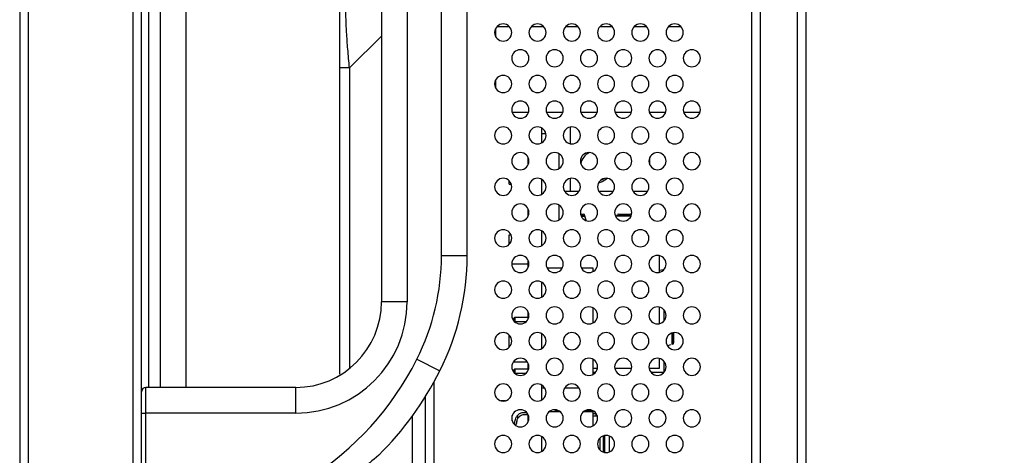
# Model space of a CAD drawing. Header units: millimetres. Extents: x 0 to 1118, y 0 to 864.
# Tile 50 of 256: x 582 to 601, y 338 to 346. Entities that reach past the tile are written whole.
import ezdxf

# ---------------------------------------------------------------- set-up
doc = ezdxf.new("R2010")
doc.units = ezdxf.units.MM
doc.styles.add('SLDTEXTSTYLE5', font='TXT', dxfattribs={"width": 0.75})
doc.dimstyles.new('SLDDIMSTYLE3', dxfattribs={"dimtxt": 4.7625, "dimasz": 3.556, "dimexe": 0, "dimexo": 0.0625, "dimgap": 1.190625, "dimtad": 1, "dimlfac": 6, "dimrnd": 1e-09, "dimzin": 4, "dimdsep": 46, "dimtxsty": 'SLDTEXTSTYLE5', "dimsah": 1, "dimcen": 0.09, "dimadec": 0, "dimazin": 1, "dimtfac": 1, "dimtofl": 0, "dimtmove": 0, "dimatfit": 3, "dimfxl": 1, "dimfrac": 2, "dimtolj": 1, "dimtzin": 12, "dimarcsym": 0})

# ---------------------------------------------------------------- blocks, each defined once
blk = doc.blocks.new('_D_10')
at = {"color": 7, "linetype": 'Continuous', "lineweight": 0}
for p, q in [((591.386, 475.061), (619.969, 475.061)), ((618.969, 475.061), (618.969, 305.578)), ((584.886, 305.578), (619.969, 305.578))]:
    blk.add_line(p, q, dxfattribs=at)
at = {"color": 7, "linetype": 'Continuous', "lineweight": 18}
for points in [[(618.969, 475.061), (618.588, 471.505), (619.35, 471.505)], [(618.969, 305.578), (619.35, 309.134), (618.588, 309.134)]]:
    blk.add_solid(points, dxfattribs=at)
at = {"color": 7, "linetype": 'Continuous', "lineweight": 18, "insert": (612.83, 382.123), "char_height": 4.7625, "attachment_point": 1, "rotation": 90, "style": 'SLDTEXTSTYLE5'}
blk.add_mtext('1016.90', dxfattribs=at)

msp = doc.modelspace()

# ---------------------------------------------------------------- linework, layer by layer
at = {"color": 7, "linetype": 'Continuous', "lineweight": 25}
for p, q in [((581.6857, 513.636), (581.6857, 309.911)), ((581.8524, 513.636), (581.8524, 309.911)), ((583.8857, 513.636), (583.8857, 309.911)), ((584.0524, 309.911), (584.0524, 513.636)), ((595.9191, 318.411), (595.9191, 430.2776)), ((596.0857, 318.411), (596.0857, 430.2776)), ((596.8024, 430.2776), (596.8024, 305.7443)), ((596.9691, 430.2776), (596.9691, 305.7443)), ((588.7191, 353.811), (588.7191, 340.8443)), ((589.2191, 353.811), (589.2191, 340.8443)), ((589.8857, 341.7448), (589.8857, 352.9105)), ((590.3857, 341.7448), (590.3857, 352.9105)), ((587.9024, 346.6848), (587.9024, 339.4368)), ((590.9357, 346.1503), (590.9357, 346.005)), ((590.9357, 345.1503), (590.9357, 345.005)), ((591.2601, 344.5276), (591.5781, 344.5276)), ((591.5691, 344.505), (591.5691, 344.5276)), ((591.9267, 344.5276), (592.2447, 344.5276)), ((592.5934, 344.5276), (592.9114, 344.5276)), ((593.2601, 344.5276), (593.5781, 344.5276)), ((593.9267, 344.5276), (594.2447, 344.5276)), ((593.9274, 344.5256), (593.9274, 344.5276)), ((594.5934, 344.5276), (594.9114, 344.5276)), ((591.8357, 343.9333), (591.8357, 344.222)), ((592.3941, 343.9128), (592.3941, 344.2424)), ((591.9158, 344.1103), (591.8357, 344.1103)), ((591.5691, 343.505), (591.5691, 343.6503)), ((592.1691, 343.722), (592.1691, 343.4333)), ((593.9274, 343.6297), (593.9274, 343.5256)), ((591.8357, 342.9333), (591.8357, 343.222)), ((592.3941, 342.9926), (592.3941, 343.2424)), ((591.2024, 343.1326), (591.2024, 343.1966)), ((591.2024, 343.1326), (591.2431, 343.1326)), ((592.2757, 342.9926), (592.3941, 342.9926)), ((592.3941, 342.9926), (592.5624, 342.9926)), ((592.9424, 342.9926), (593.2291, 342.9926)), ((593.609, 342.9926), (593.8958, 342.9926)), ((591.5691, 342.505), (591.5691, 342.6503)), ((592.1691, 342.722), (592.1691, 342.4333)), ((592.5884, 342.548), (592.639, 342.548)), ((592.6714, 342.5162), (592.5975, 342.5162)), ((592.6009, 342.5082), (592.674, 342.5082)), ((592.6629, 342.5427), (592.639, 342.548)), ((592.6714, 342.5162), (592.6629, 342.5427)), ((592.6714, 342.5162), (592.674, 342.5082)), ((592.7054, 342.4099), (592.674, 342.5082)), ((593.2946, 342.5082), (593.2971, 342.5162)), ((593.5706, 342.5082), (593.2946, 342.5082)), ((593.2971, 342.5162), (593.3056, 342.5427)), ((593.574, 342.5162), (593.2971, 342.5162)), ((593.3295, 342.548), (593.3056, 342.5427)), ((593.3295, 342.548), (593.3561, 342.548)), ((593.3561, 342.548), (593.5287, 342.548)), ((593.5287, 342.548), (593.5552, 342.548)), ((593.5791, 342.5427), (593.5552, 342.548)), ((593.5791, 342.5427), (593.5809, 342.5376)), ((591.2024, 342.1468), (591.2374, 342.1468)), ((591.2024, 341.9586), (591.2024, 342.1468)), ((591.8357, 341.9333), (591.8357, 342.222)), ((589.8857, 341.7448), (590.3857, 341.7448)), ((594.1249, 341.4156), (594.1249, 341.7396)), ((591.2524, 341.5801), (591.5691, 341.5801)), ((591.5691, 341.505), (591.5691, 341.6503)), ((592.2327, 341.499), (591.9388, 341.499)), ((592.8357, 341.499), (592.6055, 341.499)), ((592.8357, 341.4333), (592.8357, 341.499)), ((594.1275, 341.4526), (594.1249, 341.4526)), ((594.1966, 341.4632), (594.1275, 341.4526)), ((591.8357, 340.9333), (591.8357, 341.222)), ((589.2191, 340.8443), (588.7191, 340.8443)), ((592.8357, 340.4333), (592.8357, 340.722)), ((594.1249, 340.4156), (594.1249, 340.7396)), ((591.3107, 340.5406), (591.2857, 340.5156)), ((591.3107, 340.5406), (591.3107, 340.4573)), ((591.3107, 340.5406), (591.5691, 340.5406)), ((591.5691, 340.505), (591.5691, 340.6503)), ((594.2082, 340.6907), (594.2082, 340.4646)), ((591.2857, 340.5156), (591.2857, 340.4823)), ((591.3107, 340.4573), (591.2857, 340.4823)), ((591.3107, 340.4573), (591.5344, 340.4573)), ((591.2024, 339.9586), (591.2024, 340.1966)), ((591.8357, 339.9333), (591.8357, 340.222)), ((594.3639, 340.2349), (594.3639, 340.0148)), ((594.3718, 340.2375), (594.3718, 340.0175)), ((594.4037, 340.077), (594.4037, 340.2436)), ((594.3362, 340.0054), (594.2656, 339.9814)), ((594.3718, 340.0175), (594.3639, 340.0148)), ((594.3718, 340.0175), (594.3984, 340.0266)), ((594.3984, 340.0266), (594.4037, 340.0505)), ((594.4037, 340.0505), (594.4037, 340.077)), ((589.4078, 339.7267), (589.8547, 339.5024)), ((591.2839, 339.6751), (591.5542, 339.6751)), ((591.5691, 339.505), (591.5691, 339.6503)), ((592.8357, 339.4333), (592.8357, 339.722)), ((594.1249, 339.5527), (594.1249, 339.7396)), ((594.2082, 339.6907), (594.2082, 339.4694)), ((591.3107, 339.5406), (591.2857, 339.5156)), ((591.2857, 339.5156), (591.2857, 339.4823)), ((591.3107, 339.4573), (591.2857, 339.4823)), ((591.3107, 339.5406), (591.3107, 339.4573)), ((591.3107, 339.5406), (591.5691, 339.5406)), ((591.3107, 339.4573), (591.5344, 339.4573)), ((592.8357, 339.5527), (592.9172, 339.5527)), ((592.8791, 339.4694), (592.8357, 339.4694)), ((593.2543, 339.5527), (593.5839, 339.5527)), ((593.9209, 339.5527), (594.1249, 339.5527)), ((594.2082, 339.4694), (593.959, 339.4694)), ((589.7357, 339.2767), (589.7357, 318.911)), ((591.8357, 338.9333), (591.8357, 339.222)), ((584.1357, 338.6776), (584.1357, 339.1776)), ((587.0524, 339.1776), (584.1357, 339.1776)), ((587.0524, 338.6776), (587.0524, 339.1776)), ((591.8939, 339.1656), (591.8357, 339.1656)), ((592.5606, 339.1656), (592.2775, 339.1656)), ((589.5691, 338.9931), (589.5691, 318.5748)), ((591.1289, 338.9166), (591.0426, 338.9166)), ((591.0428, 338.9166), (591.1286, 338.9166)), ((584.0524, 338.6776), (584.1357, 338.6776)), ((584.1357, 336.511), (584.1357, 338.6776)), ((587.0524, 338.6776), (584.1357, 338.6776)), ((591.2607, 338.5256), (591.2607, 338.6297)), ((591.3719, 338.5801), (591.3719, 338.6401)), ((591.5479, 338.6833), (591.4967, 338.6862)), ((591.5184, 338.6516), (591.5691, 338.6488)), ((591.5691, 338.505), (591.5691, 338.6503)), ((592.1933, 338.705), (591.9782, 338.705)), ((592.0941, 338.705), (592.0941, 338.7068)), ((592.8357, 338.705), (592.6449, 338.705)), ((592.8357, 338.4333), (592.8357, 338.705)), ((592.8857, 338.6651), (592.8357, 338.6651)), ((592.8857, 338.6651), (592.8857, 338.6235)), ((592.8945, 338.6647), (592.8857, 338.6651)), ((591.3316, 338.4559), (591.3275, 338.4424)), ((591.3482, 338.5295), (591.3316, 338.4559)), ((591.3377, 338.4559), (591.3316, 338.4559)), ((591.3482, 338.5295), (591.3377, 338.4559)), ((591.3913, 338.4133), (591.4469, 338.4133)), ((593.0607, 337.9128), (593.0607, 338.2424)), ((593.1441, 338.2337), (593.1441, 337.9215)), ((591.8357, 337.9333), (591.8357, 338.222)), ((592.9691, 337.9586), (592.9691, 338.1966))]:
    msp.add_line(p, q, dxfattribs=at)
at = {"color": 8, "linetype": 'Continuous', "lineweight": 25}
for p, q in [((584.1901, 355.4776), (584.1901, 339.1776)), ((584.4213, 339.1776), (584.4213, 355.4776)), ((584.9228, 339.1776), (584.9229, 348.6276)), ((590.9667, 346.1943), (591.2048, 346.1943)), ((591.6334, 346.1943), (591.8714, 346.1943)), ((592.3, 346.1943), (592.5381, 346.1943)), ((592.9667, 346.1943), (593.2048, 346.1943)), ((593.6334, 346.1943), (593.8714, 346.1943)), ((594.3, 346.1943), (594.5381, 346.1943)), ((588.0977, 345.3885), (588.7191, 346.0099)), ((588.0977, 345.3885), (587.9054, 345.3885)), ((588.0977, 345.3885), (588.0977, 339.5461)), ((589.325, 318.5776), (589.325, 338.63)), ((592.1491, 338.7318), (592.1008, 338.7318)), ((592.8157, 338.7318), (592.6891, 338.7318)), ((592.8357, 338.6235), (592.8857, 338.6235)), ((592.8857, 338.6776), (592.8857, 338.6651)), ((593.0357, 337.9186), (593.0357, 338.2366))]:
    msp.add_line(p, q, dxfattribs=at)
at = {"color": 7, "linetype": 'Continuous', "lineweight": 25, "flags": 128}
for points in [[(593.1146, 343.2418), (593.0091, 343.1722), (592.9362, 343.1513)], [(593.0518, 343.2408), (592.9932, 343.2082), (592.9735, 343.2008)]]:
    msp.add_lwpolyline(points, dxfattribs=at)
at = {"color": 7, "linetype": 'Continuous', "lineweight": 25}
for centre, radius, start, end in [((591.0857, 346.0776), 0.1667, 90, 270), ((591.0857, 346.0776), 0.1667, 270, 90), ((591.7524, 346.0776), 0.1667, 90, 270), ((591.7524, 346.0776), 0.1667, 270, 90), ((592.4191, 346.0776), 0.1667, 90, 270), ((592.4191, 346.0776), 0.1667, 270, 90), ((593.0857, 346.0776), 0.1667, 90, 270), ((593.0857, 346.0776), 0.1667, 270, 90), ((593.7524, 346.0776), 0.1667, 90, 270), ((593.7524, 346.0776), 0.1667, 270, 90), ((594.4191, 346.0776), 0.1667, 90, 270), ((594.4191, 346.0776), 0.1667, 270, 90), ((591.4191, 345.5776), 0.1667, 90, 270), ((591.4191, 345.5776), 0.1667, 270, 90), ((592.0857, 345.5776), 0.1667, 90, 270), ((592.0857, 345.5776), 0.1667, 270, 90), ((592.7524, 345.5776), 0.1667, 90, 270), ((592.7524, 345.5776), 0.1667, 270, 90), ((593.4191, 345.5776), 0.1667, 90, 270), ((593.4191, 345.5776), 0.1667, 270, 90), ((594.0857, 345.5776), 0.1667, 90, 270), ((594.0857, 345.5776), 0.1667, 270, 90), ((594.7524, 345.5776), 0.1667, 90, 270), ((594.7524, 345.5776), 0.1667, 270, 90), ((591.0857, 345.0776), 0.1667, 90, 270), ((591.0857, 345.0776), 0.1667, 270, 90), ((591.7524, 345.0776), 0.1667, 90, 270), ((591.7524, 345.0776), 0.1667, 270, 90), ((592.4191, 345.0776), 0.1667, 90, 270), ((592.4191, 345.0776), 0.1667, 270, 90), ((593.0857, 345.0776), 0.1667, 90, 270), ((593.0857, 345.0776), 0.1667, 270, 90), ((593.7524, 345.0776), 0.1667, 90, 270), ((593.7524, 345.0776), 0.1667, 270, 90), ((594.4191, 345.0776), 0.1667, 90, 270), ((594.4191, 345.0776), 0.1667, 270, 90), ((591.4191, 344.5776), 0.1667, 90, 270), ((591.4191, 344.5776), 0.1667, 270, 90), ((592.0857, 344.5776), 0.1667, 90, 270), ((592.0857, 344.5776), 0.1667, 270, 90), ((592.7524, 344.5776), 0.1667, 90, 270), ((592.7524, 344.5776), 0.1667, 270, 90), ((593.4191, 344.5776), 0.1667, 90, 270), ((593.4191, 344.5776), 0.1667, 270, 90), ((594.0857, 344.5776), 0.1667, 90, 270), ((594.0857, 344.5776), 0.1667, 270, 90), ((594.7524, 344.5776), 0.1667, 90, 270), ((594.7524, 344.5776), 0.1667, 270, 90), ((591.0857, 344.0776), 0.1667, 90, 270), ((591.0857, 344.0776), 0.1667, 270, 90), ((591.7524, 344.0776), 0.1667, 90, 270), ((591.7524, 344.0776), 0.1667, 270, 90), ((592.4191, 344.0776), 0.1667, 90, 270), ((592.4191, 344.0776), 0.1667, 270, 90), ((593.0857, 344.0776), 0.1667, 90, 270), ((593.0857, 344.0776), 0.1667, 270, 90), ((593.7524, 344.0776), 0.1667, 90, 270), ((593.7524, 344.0776), 0.1667, 270, 90), ((594.4191, 344.0776), 0.1667, 90, 270), ((594.4191, 344.0776), 0.1667, 270, 90), ((591.4191, 343.5776), 0.1667, 90, 270), ((591.4191, 343.5776), 0.1667, 270, 90), ((592.0857, 343.5776), 0.1667, 90, 270), ((592.0857, 343.5776), 0.1667, 270, 90), ((592.7524, 343.5776), 0.1667, 90, 270), ((592.8816, 343.4776), 0.2917, 114.04966, 170.45672), ((592.7524, 343.5776), 0.1667, 270, 90), ((593.4191, 343.5776), 0.1667, 90, 270), ((593.4191, 343.5776), 0.1667, 270, 90), ((594.0857, 343.5776), 0.1667, 90, 270), ((594.0857, 343.5776), 0.1667, 270, 90), ((594.7524, 343.5776), 0.1667, 90, 270), ((594.7524, 343.5776), 0.1667, 270, 90), ((591.0857, 343.0776), 0.1667, 90, 270), ((591.0857, 343.0776), 0.1667, 270, 90), ((591.7524, 343.0776), 0.1667, 90, 270), ((591.7524, 343.0776), 0.1667, 270, 90), ((592.4191, 343.0776), 0.1667, 90, 270), ((592.4191, 343.0776), 0.1667, 270, 90), ((593.0857, 343.0776), 0.1667, 90, 270), ((593.0857, 343.0776), 0.1667, 270, 90), ((593.7524, 343.0776), 0.1667, 90, 270), ((593.7524, 343.0776), 0.1667, 270, 90), ((594.4191, 343.0776), 0.1667, 90, 270), ((594.4191, 343.0776), 0.1667, 270, 90), ((591.4191, 342.5776), 0.1667, 90, 270), ((591.4191, 342.5776), 0.1667, 270, 90), ((592.0857, 342.5776), 0.1667, 90, 270), ((592.0857, 342.5776), 0.1667, 270, 90), ((592.7524, 342.5776), 0.1667, 90, 270), ((592.7524, 342.5776), 0.1667, 270, 90), ((593.4191, 342.5776), 0.1667, 90, 270), ((593.4191, 342.5776), 0.1667, 270, 90), ((594.0857, 342.5776), 0.1667, 90, 270), ((594.0857, 342.5776), 0.1667, 270, 90), ((594.7524, 342.5776), 0.1667, 90, 270), ((594.7524, 342.5776), 0.1667, 270, 90), ((591.0857, 342.0776), 0.1667, 90, 270), ((591.0857, 342.0776), 0.1667, 270, 90), ((591.7524, 342.0776), 0.1667, 90, 270), ((591.7524, 342.0776), 0.1667, 270, 90), ((592.4191, 342.0776), 0.1667, 90, 270), ((592.4191, 342.0776), 0.1667, 270, 90), ((593.0857, 342.0776), 0.1667, 90, 270), ((593.0857, 342.0776), 0.1667, 270, 90), ((593.7524, 342.0776), 0.1667, 90, 270), ((593.7524, 342.0776), 0.1667, 270, 90), ((594.4191, 342.0776), 0.1667, 90, 270), ((594.4191, 342.0776), 0.1667, 270, 90), ((585.3857, 341.7448), 4.5, 333.35464, 0), ((585.3857, 341.7448), 5, 333.35464, 0), ((591.4191, 341.5776), 0.1667, 90, 270), ((591.4191, 341.5776), 0.1667, 270, 90), ((592.0857, 341.5776), 0.1667, 90, 270), ((592.0857, 341.5776), 0.1667, 270, 90), ((592.7524, 341.5776), 0.1667, 90, 270), ((592.7524, 341.5776), 0.1667, 270, 90), ((593.4191, 341.5776), 0.1667, 90, 270), ((593.4191, 341.5776), 0.1667, 270, 90), ((594.0857, 341.5776), 0.1667, 90, 270), ((594.0857, 341.5776), 0.1667, 270, 90), ((594.7524, 341.5776), 0.1667, 90, 270), ((594.7524, 341.5776), 0.1667, 270, 90), ((591.0857, 341.0776), 0.1667, 90, 270), ((591.0857, 341.0776), 0.1667, 270, 90), ((591.7524, 341.0776), 0.1667, 90, 270), ((591.7524, 341.0776), 0.1667, 270, 90), ((592.4191, 341.0776), 0.1667, 90, 270), ((592.4191, 341.0776), 0.1667, 270, 90), ((593.0857, 341.0776), 0.1667, 90, 270), ((593.0857, 341.0776), 0.1667, 270, 90), ((593.7524, 341.0776), 0.1667, 90, 270), ((593.7524, 341.0776), 0.1667, 270, 90), ((594.4191, 341.0776), 0.1667, 90, 270), ((594.4191, 341.0776), 0.1667, 270, 90), ((587.0524, 340.8443), 2.1667, 270, 0), ((587.0524, 340.8443), 1.6667, 270, 0), ((591.4191, 340.5776), 0.1667, 90, 270), ((591.4191, 340.5776), 0.1667, 270, 90), ((592.0857, 340.5776), 0.1667, 90, 270), ((592.0857, 340.5776), 0.1667, 270, 90), ((592.7524, 340.5776), 0.1667, 90, 270), ((592.7524, 340.5776), 0.1667, 270, 90), ((593.4191, 340.5776), 0.1667, 90, 270), ((593.4191, 340.5776), 0.1667, 270, 90), ((594.0857, 340.5776), 0.1667, 90, 270), ((594.0857, 340.5776), 0.1667, 270, 90), ((594.7524, 340.5776), 0.1667, 90, 270), ((594.7524, 340.5776), 0.1667, 270, 90), ((591.0857, 340.0776), 0.1667, 90, 270), ((591.0857, 340.0776), 0.1667, 270, 90), ((591.7524, 340.0776), 0.1667, 90, 270), ((591.7524, 340.0776), 0.1667, 270, 90), ((592.4191, 340.0776), 0.1667, 90, 270), ((592.4191, 340.0776), 0.1667, 270, 90), ((593.0857, 340.0776), 0.1667, 90, 270), ((593.0857, 340.0776), 0.1667, 270, 90), ((593.7524, 340.0776), 0.1667, 90, 270), ((593.7524, 340.0776), 0.1667, 270, 90), ((594.4191, 340.0776), 0.1667, 90, 270), ((594.4191, 340.0776), 0.1667, 270, 90), ((584.194, 342.3427), 5.8333, 271.33491, 333.35464), ((591.4191, 339.5776), 0.1667, 90, 270), ((591.4191, 339.5776), 0.1667, 270, 90), ((592.0857, 339.5776), 0.1667, 90, 270), ((592.0857, 339.5776), 0.1667, 270, 90), ((592.7524, 339.5776), 0.1667, 90, 270), ((592.7524, 339.5776), 0.1667, 270, 90), ((593.4191, 339.5776), 0.1667, 90, 270), ((593.4191, 339.5776), 0.1667, 270, 90), ((594.0857, 339.5776), 0.1667, 90, 270), ((594.0857, 339.5776), 0.1667, 270, 90), ((594.7524, 339.5776), 0.1667, 90, 270), ((594.7524, 339.5776), 0.1667, 270, 90), ((584.194, 342.3427), 6.3333, 314.90994, 333.35464), ((591.0857, 339.0776), 0.1667, 90, 270), ((591.0857, 339.0776), 0.1667, 270, 90), ((591.7524, 339.0776), 0.1667, 90, 270), ((591.7524, 339.0776), 0.1667, 270, 90), ((592.4191, 339.0776), 0.1667, 90, 270), ((592.4191, 339.0776), 0.1667, 270, 90), ((593.0857, 339.0776), 0.1667, 90, 270), ((593.0857, 339.0776), 0.1667, 270, 90), ((593.7524, 339.0776), 0.1667, 90, 270), ((593.7524, 339.0776), 0.1667, 270, 90), ((594.4191, 339.0776), 0.1667, 90, 270), ((594.4191, 339.0776), 0.1667, 270, 90), ((584.1357, 339.0943), 0.0833, 90, 180), ((591.4191, 338.5776), 0.1667, 90, 270), ((591.4191, 338.5776), 0.1667, 270, 90), ((592.0857, 338.5776), 0.1667, 90, 270), ((592.0857, 338.5776), 0.1667, 270, 90), ((592.1441, 338.7068), 0.05, 134.21011, 150), ((592.7524, 338.5776), 0.1667, 90, 270), ((592.7524, 338.5776), 0.1667, 270, 90), ((593.4191, 338.5776), 0.1667, 90, 270), ((593.4191, 338.5776), 0.1667, 270, 90), ((594.0857, 338.5776), 0.1667, 90, 270), ((594.0857, 338.5776), 0.1667, 270, 90), ((594.7524, 338.5776), 0.1667, 90, 270), ((594.7524, 338.5776), 0.1667, 270, 90), ((591.0857, 338.0776), 0.1667, 90, 270), ((591.0857, 338.0776), 0.1667, 270, 90), ((591.7524, 338.0776), 0.1667, 90, 270), ((591.7524, 338.0776), 0.1667, 270, 90), ((592.4191, 338.0776), 0.1667, 90, 270), ((592.4191, 338.0776), 0.1667, 270, 90), ((593.0857, 338.0776), 0.1667, 90, 270), ((593.0857, 338.0776), 0.1667, 270, 90), ((593.7524, 338.0776), 0.1667, 90, 270), ((593.7524, 338.0776), 0.1667, 270, 90), ((594.4191, 338.0776), 0.1667, 90, 270), ((594.4191, 338.0776), 0.1667, 270, 90)]:
    msp.add_arc(centre, radius, start, end, dxfattribs=at)
at = {"color": 8, "linetype": 'Continuous', "lineweight": 25}
msp.add_arc((592.8857, 338.5818), 0.0417, 43.90277, 90, dxfattribs=at)
msp.add_open_spline([(588.0977, 345.3885), (588.0862, 345.5108), (588.064, 345.7489), (588.0407, 346.0827), (588.027, 346.3787), (588.0234, 346.6294), (588.0282, 346.8353), (588.0425, 346.9898), (588.0568, 347.0774), (588.0679, 347.0981), (588.0689, 347.0999)], degree=3, knots=[0, 0, 0, 0, 0.1544345, 0.3006879, 0.4407875, 0.5770353, 0.7085923, 0.8442499, 0.9860882, 1, 1, 1, 1], dxfattribs=at)
at = {"color": 7, "linetype": 'Continuous', "lineweight": 25}
for points, knots in [([(591.3719, 338.6401), (591.3653, 338.6332), (591.3528, 338.6201), (591.344, 338.6049), (591.3398, 338.5976)], [0, 0, 0, 0, 0.5248358, 1, 1, 1, 1]), ([(591.4967, 338.6862), (591.4853, 338.6862), (591.4625, 338.6862), (591.4293, 338.6771), (591.398, 338.6625), (591.3806, 338.6476), (591.3719, 338.6401)], [0, 0, 0, 0, 0.2493991, 0.5000537, 0.7495697, 1, 1, 1, 1]), ([(591.3719, 338.5801), (591.3812, 338.5915), (591.3992, 338.6137), (591.4352, 338.6364), (591.4752, 338.6508), (591.5037, 338.6514), (591.5184, 338.6516)], [0, 0, 0, 0, 0.2580358, 0.499811, 0.7417344, 1, 1, 1, 1]), ([(592.1008, 338.7318), (592.0988, 338.7278), (592.0949, 338.7197), (592.0943, 338.7111), (592.0941, 338.7068)], [0, 0, 0, 0, 0.4941036, 1, 1, 1, 1]), ([(591.3043, 338.4542), (591.3053, 338.4734), (591.3078, 338.5246), (591.3275, 338.5695), (591.3398, 338.5976)], [0, 0, 0, 0, 0.37281114, 1, 1, 1, 1]), ([(591.3377, 338.4559), (591.3377, 338.4556), (591.3377, 338.455), (591.3377, 338.4545), (591.3377, 338.4542)], [0, 0, 0, 0, 0.5604612, 1, 1, 1, 1]), ([(591.3494, 338.5334), (591.3491, 338.5327), (591.3488, 338.5314), (591.3484, 338.5301), (591.3482, 338.5295)], [0, 0, 0, 0, 0.5600439, 1, 1, 1, 1]), ([(591.3719, 338.5801), (591.3667, 338.5719), (591.3575, 338.5572), (591.3519, 338.5407), (591.3494, 338.5334)], [0, 0, 0, 0, 0.55112308, 1, 1, 1, 1]), ([(588.6653, 337.8573), (588.5492, 337.7608), (588.3107, 337.5624), (588.0317, 337.3677), (587.8886, 337.2678)], [0, 0, 0, 0, 0.48684293, 1, 1, 1, 1])]:
    msp.add_open_spline(points, degree=3, knots=knots, dxfattribs=at)

# ---------------------------------------------------------------- dimensions: what is measured, and where the dimension line sits
at = {"color": 7, "linetype": 'Continuous', "lineweight": 18}
dim = msp.add_linear_dim(base=(618.9691, 305.5776), p1=(590.3857, 475.061), p2=(583.8857, 305.5776), angle=90, dimstyle='SLDDIMSTYLE3', dxfattribs=at)
dim.commit()
dim.dimension.update_dxf_attribs({"geometry": '_D_10', "text_midpoint": (618.9691, 393.5571), "dimtype": 160})

doc.saveas('drawing.dxf')
